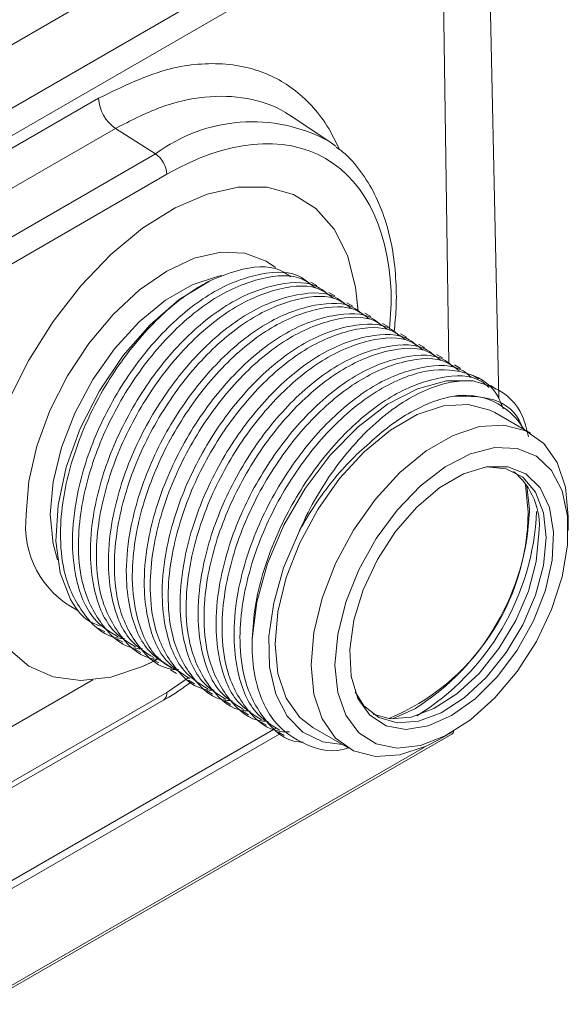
# Model space of a CAD drawing. Header units: millimetres. Extents: x 0 to 420, y 0 to 297.
# Tile 60 of 64: x 386.33 to 394.43, y 212.07 to 226.62. Entities that reach past the tile are written whole.
import ezdxf

# ---------------------------------------------------------------- set-up
doc = ezdxf.new("R2010")
doc.units = ezdxf.units.MM

msp = doc.modelspace()

# ---------------------------------------------------------------- linework, layer by layer
at = {"color": 7, "linetype": 'Continuous', "lineweight": 15}
for p, q in [((393.40194472, 221.01944104), (393.22031815, 229.51507411)), ((390.86445156, 228.94372997), (372.47967487, 218.33042429)), ((392.38438282, 228.88270209), (372.5853897, 217.45298665)), ((372.76214305, 217.15037551), (392.56113617, 228.58009095)), ((387.49045936, 225.46293102), (377.83845173, 219.89094562)), ((390.89139393, 224.82954763), (390.32146317, 225.20925288)), ((387.74170726, 225.01744502), (378.08969963, 219.44545961)), ((387.74170726, 225.01744502), (388.33223729, 224.64080361)), ((390.89139393, 224.82954763), (390.99485391, 224.75472054)), ((388.33223729, 224.64080361), (378.68022966, 219.06881821)), ((378.84775285, 218.76825641), (388.49976048, 224.34024181)), ((390.71556255, 222.6960201), (390.627149, 222.74706016)), ((390.98072418, 222.54294555), (390.89231589, 222.59398257)), ((391.24589107, 222.38986796), (391.15748279, 222.44090498)), ((391.51105797, 222.23679037), (391.42264442, 222.28783043)), ((391.7762196, 222.08371582), (391.68781132, 222.13475284)), ((392.0413865, 221.93063823), (391.95297822, 221.98167524)), ((392.3065534, 221.77756064), (392.21813984, 221.82860069)), ((392.57171503, 221.62448609), (392.48330674, 221.6755231)), ((392.83688192, 221.47140849), (392.74847364, 221.52244551)), ((393.10204882, 221.3183309), (393.01363527, 221.36937096)), ((393.36722099, 221.16525027), (393.27880217, 221.21629337)), ((393.8739104, 220.511907), (393.34358187, 220.81805914)), ((393.85609282, 219.35798894), (393.8559453, 219.38361351)), ((394.43061758, 219.07735074), (394.43061758, 219.28145014)), ((387.49489531, 217.62725727), (387.58322457, 217.57626588)), ((387.75997792, 217.47422834), (387.84839147, 217.42318829)), ((388.02514482, 217.32115075), (388.1135531, 217.27011374)), ((388.29031171, 217.16807316), (388.37872, 217.11703614)), ((388.55547334, 217.01499861), (388.64388163, 216.96396159)), ((384.1580661, 214.9937993), (387.40370007, 216.86746391)), ((388.82064024, 216.86192102), (388.90904852, 216.810884)), ((389.08580187, 216.70884647), (389.17421542, 216.65780641)), ((384.66734227, 214.38511343), (388.44797254, 216.56762483)), ((389.35096877, 216.55576888), (389.43937705, 216.50473186)), ((389.61613566, 216.40269128), (389.70454395, 216.35165427)), ((389.88129729, 216.24961673), (389.96971084, 216.19857668)), ((384.73798039, 213.05227344), (390.11041283, 216.15371268)), ((390.14646419, 216.09653914), (390.23487247, 216.04550213)), ((390.65629881, 216.16304341), (391.18662734, 215.85689127)), ((392.5305797, 215.99012298), (392.70732251, 216.09219369)), ((372.91218583, 204.6378366), (392.71117895, 216.06755204))]:
    msp.add_line(p, q, dxfattribs=at)
at = {"color": 8, "linetype": 'Continuous', "lineweight": 15}
for p, q in [((392.56113617, 228.58009095), (392.66656124, 221.54472707)), ((391.81565851, 222.42539234), (391.78706188, 222.04896589)), ((393.8559453, 219.38361351), (393.82007834, 219.73666633)), ((388.81605677, 216.89819148), (388.49976048, 216.68208848)), ((384.63939891, 214.45354918), (388.49976048, 216.68208848)), ((391.83104738, 216.29119257), (392.17157811, 216.44626158)), ((384.71249735, 212.92124431), (390.1796601, 216.07737019)), ((392.30513094, 215.87543211), (383.26917853, 210.65908781))]:
    msp.add_line(p, q, dxfattribs=at)
at = {"color": 7, "linetype": 'Continuous', "lineweight": 15, "flags": 128}
for points in [[(386.15638516, 220.98733138), (386.45776147, 221.59232433), (386.81788522, 222.16622101), (387.22639355, 222.69250817), (387.67153276, 223.15603546), (388.14050074, 223.54347467), (388.61980524, 223.84368478), (389.09565369, 224.04802214), (389.55435892, 224.15060508), (389.98272895, 224.14849643), (390.36843057, 224.04174296), (390.70037915, 223.83342407), (390.96901789, 223.52952702), (391.16662339, 223.13880089), (391.28750582, 222.67247674), (391.32212946, 222.35416198)], [(391.32404187, 222.31843525), (391.28750582, 222.67247674), (391.16662339, 223.13880089), (390.96901789, 223.52952702), (390.70037915, 223.83342407), (390.36843057, 224.04174296), (389.98272895, 224.14849643), (389.55435892, 224.15060508), (389.09565369, 224.04802214), (388.61980524, 223.84368478), (388.14050074, 223.54347467), (387.67153276, 223.15603546), (387.22639355, 222.69250817), (386.81788522, 222.16622101), (386.45776147, 221.59232433), (386.15638516, 220.98733138)], [(387.07609262, 218.05563534), (386.9235421, 218.44871163), (386.86100144, 218.91986684), (386.89120493, 219.44849218), (387.0128302, 220.01145449), (387.22056148, 220.58413047), (387.50531085, 221.14146526), (387.8546134, 221.65906436), (388.25319614, 222.11430089), (388.6836103, 222.48724017), (389.12703202, 222.76157662)], [(389.7580441, 217.47298051), (389.8280869, 218.01762051), (389.98712803, 218.58591471), (390.22826595, 219.15317002), (390.54101664, 219.69473626), (390.91178774, 220.18707686), (391.32446334, 220.6087939), (391.76112049, 220.94157103), (392.20278259, 221.17094299), (392.63024646, 221.28693127), (393.02494116, 221.28450334)], [(390.65629881, 216.16304341), (390.46252867, 216.31315872), (390.26388531, 216.59578666), (390.14112208, 216.96122798), (390.09959163, 217.39350636), (390.14112208, 217.87372869), (390.26388531, 218.3809155), (390.46252867, 218.89289219), (390.72835939, 219.38728372), (391.04976598, 219.84248186), (391.41270303, 220.23859421), (391.80130224, 220.55831415), (392.19858371, 220.78765985), (392.58718292, 220.91660702), (392.9501147, 220.93952982), (393.27152657, 220.85542288), (393.34358187, 220.81805914)], [(392.5305797, 215.99012298), (392.33163077, 215.8872936), (391.94303156, 215.75834643), (391.58009451, 215.73542059), (391.25868791, 215.81953666), (390.9928572, 216.00700658), (390.79421384, 216.28963452), (390.6714506, 216.65507583), (390.62992015, 217.08735422), (390.6714506, 217.56757655), (390.79421384, 218.07476336), (390.9928572, 218.58674005), (391.25868791, 219.08113158), (391.58009451, 219.53632971), (391.94303156, 219.93244207), (392.33163077, 220.252162), (392.72891223, 220.48150771), (393.11751144, 220.61045488), (393.48044323, 220.63337768), (393.80185509, 220.54927074), (394.0676858, 220.36180082), (394.2663239, 220.07916984), (394.3890924, 219.71372548), (394.43061758, 219.28145014), (394.43061758, 219.28145014)], [(390.98347426, 217.08735726), (391.02376665, 217.53847223), (391.14277354, 218.01503099), (391.33492102, 218.4947312), (391.59122655, 218.95514614), (391.89970987, 219.37475887), (392.24594096, 219.73393559), (392.61373016, 220.01588376), (392.98588684, 220.20742465), (393.34500433, 220.2995986), (393.67429239, 220.28809688), (393.95835161, 220.17345326), (394.18390047, 219.96103785), (394.34039172, 219.66077417), (394.42051288, 219.28670408), (394.42051288, 218.85632467), (394.34039172, 218.38974866), (394.18390047, 217.90880403), (393.95835161, 217.43597545), (393.67429239, 216.99336403), (393.34500433, 216.60168049), (392.98588684, 216.27922621), (392.61373016, 216.04108415), (392.24594096, 215.89839195), (391.89970987, 215.85781876), (391.59122655, 215.92125814), (391.33492102, 216.08574902), (391.14277354, 216.34360656), (391.02376665, 216.6827568), (390.98347426, 217.08735726)], [(392.70704329, 216.34088637), (392.35925803, 216.18705607), (392.03022285, 216.13540285), (391.73767631, 216.18870833), (391.49738659, 216.34410257), (391.32230858, 216.59320405), (391.22188318, 216.92258516), (391.20152625, 217.31449315), (391.26232835, 217.74779007), (391.40101782, 218.19913003), (391.6101136, 218.64417284), (391.87834668, 219.05892847), (392.19125542, 219.42103154), (392.53197055, 219.71097319), (392.8821213, 219.91311092), (393.22283642, 220.01655057), (393.53574516, 220.01572424), (393.80397824, 219.91066394), (394.01307402, 219.70703798), (394.15175823, 219.41582244), (394.21256559, 219.05272916), (394.1922034, 218.63731453), (394.091778, 218.19198472), (393.91670525, 217.74074551), (393.67641553, 217.30791866), (393.38386372, 216.91684309), (393.05482854, 216.58860038), (392.70704329, 216.34088637)], [(394.10358438, 218.9701946), (394.06403483, 219.33810113), (393.94751987, 219.64050861), (393.76031411, 219.86111517), (393.51251698, 219.98802926), (393.22831551, 220.01521054)], [(393.78976422, 219.78062393), (393.79675532, 219.75071883), (393.83841748, 219.34778518)], [(390.44311478, 219.03715991), (390.2246624, 218.52324438), (390.07762258, 218.00801719), (390.00790116, 217.51219584), (390.01830616, 217.05573158), (390.10842139, 216.65697593), (390.27461695, 216.33197499), (390.5102073, 216.09380024), (390.80572519, 215.95202527), (391.09164415, 215.91172737)], [(391.54724631, 216.35908538), (391.79664502, 216.29356179), (392.10945893, 216.31832961), (392.44495838, 216.44369542), (392.7850571, 216.66290495), (393.11141596, 216.96413627), (393.40644917, 217.3311536), (393.65424629, 217.74416817), (393.84145206, 218.1809179), (393.95796702, 218.61785678), (393.99751657, 219.03142625)], [(391.28253249, 216.68838622), (391.41046925, 216.4844424), (391.62945374, 216.30950322), (391.90271283, 216.23233014), (392.21552674, 216.25709796), (392.55102619, 216.38246377), (392.89112492, 216.60167331), (393.21748377, 216.90290462), (393.51251698, 217.26992196), (393.76031411, 217.68293652), (393.94751987, 218.11968625), (394.06403483, 218.55662513), (394.10358438, 218.9701946)], [(388.32286489, 217.14927568), (388.14050074, 217.06405707), (387.67153276, 216.91004346), (387.22639355, 216.85962396), (386.81788522, 216.91425136), (386.45776147, 217.07235801), (386.15638516, 217.32938928)], [(386.15638516, 217.32938928), (386.45776147, 217.07235801), (386.81788522, 216.91425136), (387.22639355, 216.85962396), (387.67153276, 216.91004346), (388.14050074, 217.06405707), (388.36786191, 217.17241083)]]:
    msp.add_lwpolyline(points, dxfattribs=at)
at = {"color": 8, "linetype": 'Continuous', "lineweight": 15, "flags": 128}
for points in [[(386.42263734, 219.31206748), (386.46254514, 219.80304596), (386.58074598, 220.32123862), (386.77269326, 220.84673088), (387.03101129, 221.35933163), (387.3457745, 221.8393367), (387.70488145, 222.26829837), (388.09453433, 222.62973415), (388.49976048, 222.90975028), (388.90499189, 223.09760134), (389.29464477, 223.1860492), (389.65375173, 223.17170359), (389.96850966, 223.05511334), (390.104507, 222.96047467)], [(389.31284694, 222.84422826), (389.26377747, 222.83516815), (388.87517826, 222.70622098), (388.4778968, 222.47687527), (388.08929759, 222.15715534), (387.72636054, 221.76104298), (387.40495394, 221.30584485), (387.13912323, 220.81145332), (386.94047986, 220.29947663), (386.81771663, 219.79228982), (386.77618618, 219.31206748)], [(386.77618618, 219.31206748), (386.81771663, 218.8797891), (386.88557306, 218.64142933)]]:
    msp.add_lwpolyline(points, dxfattribs=at)
at = {"color": 7, "linetype": 'Continuous', "lineweight": 15}
for centre, radius, start, end in [((388.07159713, 225.49709147), 0.58214091, 183.364089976, 235.480695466), ((388.11324202, 224.32177607), 0.3869593, 2.735199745, 55.532493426), ((392.89797567, 220.05476694), 1.01891865, 30.163555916, 100.228158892), ((392.96738384, 219.14314651), 1.03617318, 353.810332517, 51.0074166), ((390.49985313, 219.37991694), 3.33871897, 292.505491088, 359.448578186), ((390.23558586, 219.5094194), 3.62367242, 302.293909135, 357.604956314), ((390.22893975, 219.51519803), 3.73653478, 301.738652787, 357.588654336), ((392.68112418, 216.11358849), 0.05497857, 303.138394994, 355.183487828)]:
    msp.add_arc(centre, radius, start, end, dxfattribs=at)
at = {"color": 8, "linetype": 'Continuous', "lineweight": 15}
for centre, radius, start, end in [((389.75986809, 222.7277505), 2.38702784, 61.703705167, 126.73242697), ((387.80714408, 219.14235626), 1.39486946, 173.011612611, 243.044553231), ((388.37654596, 216.66888837), 0.12391957, 305.197357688, 6.114840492)]:
    msp.add_arc(centre, radius, start, end, dxfattribs=at)
for points, knots in [([(391.05226318, 224.70237599), (390.99299425, 224.82424727), (390.87483642, 225.06720837), (390.64081267, 225.36463447), (390.37786273, 225.60278169), (390.08812449, 225.78037555), (389.75732694, 225.90919746), (389.38155101, 225.97889408), (388.97001431, 225.9756443), (388.35169387, 225.88134357), (387.84930657, 225.63726934), (387.49045936, 225.46293102)], [0, 0, 0, 0, 0.0958608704, 0.1911070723, 0.2863921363, 0.3741781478, 0.4620034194, 0.5679207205, 0.6683453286, 0.7631043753, 1, 1, 1, 1]), ([(390.34232586, 225.19164299), (390.31185806, 225.2123878), (390.11626216, 225.3455644), (389.70112649, 225.4875658), (389.07293915, 225.50792734), (388.4113834, 225.36090272), (387.96282873, 225.13085188), (387.74170726, 225.01744502)], [0, 0, 0, 0, 0.0458186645, 0.2941446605, 0.5359553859, 0.7712425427, 1, 1, 1, 1])]:
    msp.add_open_spline(points, degree=3, knots=knots, dxfattribs=at)
at = {"color": 7, "linetype": 'Continuous', "lineweight": 15}
for points, knots in [([(388.49976203, 224.34024062), (389.37916798, 224.84791087), (390.2226221, 224.93138683), (391.46628992, 224.21319928), (391.81566006, 223.44089668), (391.81566006, 222.42539115)], [0, 0, 0, 0, 0.5, 0.5, 1, 1, 1, 1]), ([(391.85773687, 222.01438619), (391.86884301, 222.12667576), (391.8960258, 222.40150969), (391.88664385, 222.81761798), (391.83481396, 223.26009429), (391.73140681, 223.67339749), (391.57771587, 224.05406063), (391.36616378, 224.3897023), (391.17184975, 224.62283913), (391.0328823, 224.71727613), (391.00019602, 224.73948848)], [0, 0, 0, 0, 0.0955026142, 0.2337470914, 0.3736908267, 0.5151944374, 0.6584841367, 0.8042610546, 0.9539606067, 1, 1, 1, 1]), ([(389.12703202, 222.76157662), (389.26461871, 222.81760645), (389.63210057, 222.96725717), (390.06783673, 223.00672767), (390.27775609, 222.86175726), (390.33063011, 222.82524244)], [0, 0, 0, 0, 0.3092649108, 0.8260191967, 1, 1, 1, 1]), ([(390.60930507, 222.71918326), (390.57119259, 222.75249732), (390.38876865, 222.91195376), (389.89528334, 222.9000055), (389.20748858, 222.6562573), (388.50026482, 222.10547369), (387.87369648, 221.33640932), (387.39280711, 220.42871633), (387.14395152, 219.57237645), (387.08724054, 218.89049467), (387.15542474, 218.28551513), (387.35578958, 217.76320241), (387.65217454, 217.579839), (387.77782184, 217.50210524)], [0, 0, 0, 0, 0.0283555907, 0.1357229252, 0.2430930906, 0.3504608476, 0.4578278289, 0.565198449, 0.6725656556, 0.7497779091, 0.8136152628, 0.9209853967, 1, 1, 1, 1]), ([(388.13994756, 217.32560096), (388.11419499, 217.32613447), (387.87142272, 217.33116388), (387.5388685, 217.63409827), (387.25316671, 218.1642571), (387.17754843, 218.7722288), (387.22152007, 219.44413432), (387.43488898, 220.26003588), (387.89268349, 221.17762456), (388.50485782, 221.96921908), (389.2059861, 222.55110093), (389.90157861, 222.83568694), (390.42702982, 222.87003584), (390.63601429, 222.70704468), (390.69456288, 222.66138147)], [0, 0, 0, 0, 0.0120822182, 0.1139003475, 0.2157157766, 0.2889362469, 0.3494719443, 0.4512908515, 0.5531090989, 0.6549246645, 0.7567421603, 0.8585580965, 0.9603739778, 1, 1, 1, 1]), ([(387.87478067, 217.47867855), (387.84902807, 217.47921207), (387.60625572, 217.48424155), (387.27370803, 217.78717183), (386.98800821, 218.31733091), (386.9123783, 218.92530581), (386.95636099, 219.59721647), (387.16973523, 220.41304589), (387.62748871, 221.33093868), (388.23978897, 222.12141764), (388.76948191, 222.56442171), (389.06467043, 222.72719013), (389.12703202, 222.76157662)], [0, 0, 0, 0, 0.01541072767, 0.14527853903, 0.27514292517, 0.36853479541, 0.44574734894, 0.5756161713, 0.70548417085, 0.83534871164, 0.96521573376, 1, 1, 1, 1]), ([(390.87447197, 222.56610567), (390.83635745, 222.5994209), (390.65392369, 222.75888302), (390.16045439, 222.74692553), (389.47265612, 222.50317941), (388.76542523, 221.95239976), (388.13885686, 221.18333539), (387.65797475, 220.27563839), (387.40912179, 219.41929703), (387.35239857, 218.73742204), (387.42059554, 218.1324354), (387.62095565, 217.61012528), (387.91734119, 217.42676155), (388.04298874, 217.34902765)], [0, 0, 0, 0, 0.0283555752, 0.1357229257, 0.243093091, 0.3504608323, 0.4578278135, 0.5651984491, 0.6725656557, 0.7497778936, 0.8136152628, 0.9209853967, 1, 1, 1, 1]), ([(388.40511446, 217.17252337), (388.37936188, 217.17305688), (388.13658962, 217.17808629), (387.8040354, 217.48102067), (387.51833361, 218.01117951), (387.44271532, 218.61915121), (387.48668697, 219.29105673), (387.70005587, 220.10695829), (388.15785041, 221.02454695), (388.77002462, 221.81614155), (389.47115339, 222.39802311), (390.16674404, 222.6826102), (390.69220079, 222.7169559), (390.90117796, 222.55396896), (390.95972451, 222.50830692)], [0, 0, 0, 0, 0.012082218, 0.1139003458, 0.2157157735, 0.2889362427, 0.3494719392, 0.4512908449, 0.5531090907, 0.6549246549, 0.7567421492, 0.8585580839, 0.9603739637, 1, 1, 1, 1]), ([(391.13963887, 222.41302808), (391.10152435, 222.44634331), (390.91909059, 222.60580542), (390.42562125, 222.59384796), (389.73782314, 222.35010175), (389.03059166, 221.79932242), (388.40402553, 221.03025689), (387.92313519, 220.12256443), (387.67428113, 219.2662237), (387.61756651, 218.58434392), (387.68576325, 217.97935737), (387.88611412, 217.4570525), (388.18250556, 217.2736854), (388.30815563, 217.19595006)], [0, 0, 0, 0, 0.0283555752, 0.1357229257, 0.2430930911, 0.3504608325, 0.4578278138, 0.5651984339, 0.6725656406, 0.7497778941, 0.8136152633, 0.9209853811, 1, 1, 1, 1]), ([(388.67027609, 217.01944882), (388.6445235, 217.01998233), (388.40175114, 217.02501181), (388.06920342, 217.32794243), (387.78350374, 217.85810016), (387.70787347, 218.46607851), (387.7518574, 219.13797723), (387.96522401, 219.95388009), (388.42300852, 220.87147421), (389.03519352, 221.66306291), (389.73632126, 222.24494502), (390.43190526, 222.52953582), (390.9573585, 222.56388362), (391.16634285, 222.40089252), (391.22489141, 222.35522933)], [0, 0, 0, 0, 0.0120822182, 0.1139003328, 0.215715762, 0.2889362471, 0.3494719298, 0.451290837, 0.5531090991, 0.6549246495, 0.7567421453, 0.8585580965, 0.9603739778, 1, 1, 1, 1]), ([(391.4048005, 222.25995353), (391.36668801, 222.29326759), (391.18426407, 222.45272402), (390.69077876, 222.44077577), (390.002984, 222.19702756), (389.29576025, 221.64624396), (388.6691919, 220.87717958), (388.18830253, 219.96948659), (387.93944694, 219.11314671), (387.88273596, 218.43126494), (387.95092017, 217.8262854), (388.151285, 217.30397268), (388.44766996, 217.12060927), (388.57331726, 217.0428755)], [0, 0, 0, 0, 0.0283555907, 0.1357229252, 0.2430930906, 0.3504608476, 0.4578278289, 0.565198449, 0.6725656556, 0.7497779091, 0.8136152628, 0.9209853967, 1, 1, 1, 1]), ([(388.66487602, 216.9985911), (388.55697136, 217.05663298), (388.27241478, 217.20969587), (388.05340106, 217.71426679), (387.97218089, 218.31131656), (388.01739531, 218.9856451), (388.23026159, 219.8005667), (388.68821182, 220.71845899), (389.30034443, 221.50997215), (390.00148389, 222.09187581), (390.69707338, 222.37645594), (391.22252529, 222.41080622), (391.43150973, 222.24781497), (391.4900583, 222.20215173)], [0, 0, 0, 0, 0.0655833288, 0.172950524, 0.2501635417, 0.3140001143, 0.4213709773, 0.5287411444, 0.6361084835, 0.7434778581, 0.850845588, 0.95821326, 1, 1, 1, 1]), ([(391.6699674, 222.10687594), (391.63185288, 222.14019117), (391.44941912, 222.29965328), (390.95594981, 222.2876958), (390.26815154, 222.04394968), (389.56092065, 221.49317002), (388.93435229, 220.72410566), (388.45347017, 219.81640866), (388.20461722, 218.9600673), (388.147894, 218.2781923), (388.21609097, 217.67320567), (388.41645107, 217.15089554), (388.71283661, 216.96753181), (388.83848416, 216.88979791)], [0, 0, 0, 0, 0.0283555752, 0.1357229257, 0.243093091, 0.3504608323, 0.4578278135, 0.5651984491, 0.6725656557, 0.7497778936, 0.8136152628, 0.9209853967, 1, 1, 1, 1]), ([(389.20060988, 216.71329364), (389.17485543, 216.71382822), (388.93206581, 216.71886782), (388.59953793, 217.02178676), (388.31383119, 217.55194865), (388.2382021, 218.1599263), (388.28218622, 218.83182493), (388.49555001, 219.64772927), (388.95334635, 220.56531693), (389.56551927, 221.35691225), (390.26665143, 221.93879195), (390.96222994, 222.22338585), (391.48769703, 222.25772571), (391.69667355, 222.09473913), (391.75521993, 222.04907718)], [0, 0, 0, 0, 0.0120822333, 0.1139003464, 0.215715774, 0.288936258, 0.3494719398, 0.4512908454, 0.5531090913, 0.6549246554, 0.7567421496, 0.8585580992, 0.9603739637, 1, 1, 1, 1]), ([(391.93513429, 221.95379835), (391.89701977, 221.98711357), (391.71458602, 222.14657569), (391.22111668, 222.13461822), (390.53331856, 221.89087202), (389.82608711, 221.34009267), (389.19952087, 220.5710272), (388.71863094, 219.66333452), (388.46977549, 218.80699456), (388.41306448, 218.1251128), (388.4812487, 217.52013326), (388.68161353, 216.99782053), (388.97799849, 216.81445713), (389.10364579, 216.73672336)], [0, 0, 0, 0, 0.0283555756, 0.1357229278, 0.2430930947, 0.3504608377, 0.4578278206, 0.5651984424, 0.6725656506, 0.7497779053, 0.8136152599, 0.9209853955, 1, 1, 1, 1]), ([(389.46577151, 216.56021909), (389.44001892, 216.5607526), (389.19724657, 216.56578208), (388.86469884, 216.86871269), (388.57899916, 217.39887042), (388.50336889, 218.00684878), (388.54735283, 218.67874749), (388.76071944, 219.49465035), (389.21850394, 220.41224448), (389.83068894, 221.20383318), (390.53181669, 221.78571528), (391.22740068, 222.07030609), (391.75285392, 222.10465388), (391.96183828, 221.94166279), (392.02038683, 221.89599959)], [0, 0, 0, 0, 0.0120822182, 0.1139003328, 0.215715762, 0.2889362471, 0.3494719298, 0.451290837, 0.5531090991, 0.6549246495, 0.7567421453, 0.8585580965, 0.9603739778, 1, 1, 1, 1]), ([(392.20029592, 221.8007238), (392.16218343, 221.83403786), (391.97975949, 221.99349429), (391.48627419, 221.98154603), (390.79847942, 221.73779783), (390.09125567, 221.18701422), (389.46468733, 220.41794985), (388.98379795, 219.51025686), (388.73494236, 218.65391698), (388.67823138, 217.9720352), (388.74641559, 217.36705567), (388.94678043, 216.84474294), (389.24316538, 216.66137953), (389.36881269, 216.58364577)], [0, 0, 0, 0, 0.0283555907, 0.1357229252, 0.2430930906, 0.3504608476, 0.4578278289, 0.565198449, 0.6725656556, 0.7497779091, 0.8136152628, 0.9209853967, 1, 1, 1, 1]), ([(389.73093841, 216.4071415), (389.70518583, 216.407675), (389.46241357, 216.41270441), (389.12985935, 216.7156388), (388.84415756, 217.24579764), (388.76853928, 217.85376933), (388.81251092, 218.52567486), (389.02587983, 219.34157642), (389.48367434, 220.25916509), (390.09584867, 221.05075961), (390.79697695, 221.63264146), (391.49256945, 221.91722748), (392.01802066, 221.95157638), (392.22700514, 221.78858521), (392.28555373, 221.742922)], [0, 0, 0, 0, 0.0120822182, 0.1139003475, 0.2157157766, 0.2889362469, 0.3494719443, 0.4512908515, 0.5531090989, 0.6549246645, 0.7567421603, 0.8585580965, 0.9603739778, 1, 1, 1, 1]), ([(392.46546282, 221.64764621), (392.4273483, 221.68096143), (392.24491454, 221.84042355), (391.75144524, 221.82846606), (391.06364696, 221.58471995), (390.35641608, 221.03394029), (389.72984771, 220.26487592), (389.2489656, 219.35717893), (389.00011264, 218.50083757), (388.94338942, 217.81896257), (389.01158639, 217.21397593), (389.2119465, 216.69166581), (389.50833203, 216.50830208), (389.63397959, 216.43056818)], [0, 0, 0, 0, 0.0283555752, 0.1357229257, 0.243093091, 0.3504608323, 0.4578278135, 0.5651984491, 0.6725656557, 0.7497778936, 0.8136152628, 0.9209853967, 1, 1, 1, 1]), ([(389.99610531, 216.2540639), (389.97035086, 216.25459849), (389.72756123, 216.25963809), (389.39503336, 216.56255703), (389.10932661, 217.09271892), (389.03369753, 217.70069657), (389.07768164, 218.3725952), (389.29104544, 219.18849954), (389.74884177, 220.1060872), (390.36101469, 220.89768251), (391.06214685, 221.47956222), (391.75772537, 221.76415612), (392.28319246, 221.79849597), (392.49216898, 221.63550939), (392.55071536, 221.58984745)], [0, 0, 0, 0, 0.0120822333, 0.1139003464, 0.215715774, 0.288936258, 0.3494719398, 0.4512908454, 0.5531090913, 0.6549246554, 0.7567421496, 0.8585580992, 0.9603739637, 1, 1, 1, 1]), ([(392.73062972, 221.49456862), (392.69251526, 221.5278838), (392.51008184, 221.68734573), (392.0166051, 221.6753925), (391.32880731, 221.43164606), (390.62158437, 220.88086198), (389.99501581, 220.11179774), (389.51412649, 219.20410471), (389.26527089, 218.34776484), (389.20855991, 217.66588306), (389.27674412, 217.06090352), (389.47710895, 216.5385908), (389.77349391, 216.35522739), (389.89914121, 216.27749363)], [0, 0, 0, 0, 0.0283555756, 0.1357229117, 0.2430930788, 0.3504608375, 0.4578278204, 0.5651984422, 0.6725656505, 0.7497779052, 0.8136152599, 0.9209853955, 1, 1, 1, 1]), ([(390.30977796, 216.09886788), (390.26748193, 216.09924834), (390.00706375, 216.10159083), (389.65916136, 216.40709737), (389.37468659, 216.94008691), (389.29883164, 217.54753656), (389.34285406, 218.21955885), (389.55621301, 219.0354074), (390.01399987, 219.9530183), (390.62618423, 220.7446025), (391.32731215, 221.3264858), (392.0228961, 221.61107629), (392.54834935, 221.64542416), (392.7573337, 221.48243305), (392.81588226, 221.43676986)], [0, 0, 0, 0, 0.0195934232, 0.1206374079, 0.2216787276, 0.2943425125, 0.354417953, 0.4554627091, 0.5565068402, 0.6575482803, 0.7585916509, 0.8596334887, 0.9606752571, 1, 1, 1, 1]), ([(392.99579135, 221.34149406), (392.95767682, 221.37480929), (392.77524303, 221.53427143), (392.28177446, 221.52231354), (391.59397296, 221.27856916), (390.88675387, 220.72778301), (390.26017372, 219.9587251), (389.7792948, 219.05102641), (389.53044104, 218.19468549), (389.47371797, 217.51281041), (389.54191491, 216.9078238), (389.74227502, 216.38551367), (390.03866056, 216.20214994), (390.16430811, 216.12441604)], [0, 0, 0, 0, 0.0283555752, 0.1357229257, 0.2430930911, 0.3504608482, 0.4578278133, 0.565198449, 0.6725656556, 0.7497778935, 0.8136152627, 0.9209853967, 1, 1, 1, 1]), ([(390.51416383, 215.94844519), (390.49257209, 215.94896431), (390.25426336, 215.95469385), (389.92564325, 216.25706753), (389.63959836, 216.78644378), (389.56404635, 217.39456482), (389.60799483, 218.0664242), (389.82142503, 218.88242427), (390.27899174, 219.79966134), (390.89200639, 220.59254835), (391.59000116, 221.1696118), (392.29728726, 221.47217871), (392.91343713, 221.44820385), (393.3270825, 221.23028372), (393.43924775, 220.94970544), (393.46983276, 220.87319789)], [0, 0, 0, 0, 0.0092352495, 0.1019297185, 0.1946217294, 0.261281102, 0.3163923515, 0.4090875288, 0.5017821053, 0.5944742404, 0.6871681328, 0.7798606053, 0.8725530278, 0.965247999, 1, 1, 1, 1]), ([(393.26095824, 221.18841647), (393.22284362, 221.22173164), (393.04040935, 221.38119345), (392.54695224, 221.3692433), (391.85910066, 221.12546511), (391.15206685, 220.574804), (390.52476347, 219.80529751), (390.04662438, 218.89925049), (389.80384771, 218.08859883), (389.77011654, 217.63523878), (389.7580441, 217.47298051)], [0, 0, 0, 0, 0.0387153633, 0.1853096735, 0.331907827, 0.4785026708, 0.6250964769, 0.7716952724, 0.9182893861, 1, 1, 1, 1]), ([(390.44311174, 219.03715933), (390.51316006, 219.20160388), (390.5926393, 219.36149162), (390.76829278, 219.67323455), (390.8633962, 219.82271598), (391.06466667, 220.10466972), (391.17163836, 220.23833589), (391.39658559, 220.48779549), (391.51174468, 220.60056323), (391.68835984, 220.7524221), (391.74788183, 220.80014072), (391.868251, 220.88965912), (391.92940025, 220.93155528), (392.11119109, 221.046414), (392.23098039, 221.10928995), (392.46780796, 221.20811623), (392.58578384, 221.24413005), (392.81199324, 221.28624403), (392.9207078, 221.29278095), (393.02494142, 221.28450806)], [0, 0, 0, 0, 0.125, 0.125, 0.25, 0.25, 0.375, 0.375, 0.5, 0.5, 0.5625, 0.5625, 0.625, 0.625, 0.75, 0.75, 0.875, 0.875, 1, 1, 1, 1]), ([(393.02494116, 221.28450334), (393.13531116, 221.25445162), (393.43130875, 221.17385691), (393.73852324, 220.900136), (393.81671015, 220.56356609), (393.84135196, 220.45749088)], [0, 0, 0, 0, 0.2893624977, 0.7760315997, 1, 1, 1, 1]), ([(392.71704839, 221.05749664), (392.61792755, 221.03869832), (392.51703585, 221.00962763), (392.3117574, 220.93121246), (392.20724342, 220.88163173), (392.00062556, 220.76506928), (391.89777518, 220.69785484), (391.69303828, 220.54464836), (391.59069736, 220.45825701), (391.49104221, 220.36399925)], [0, 0, 0, 0, 0.25, 0.25, 0.5, 0.5, 0.75, 0.75, 1, 1, 1, 1]), ([(393.75981361, 220.57777079), (393.74235675, 220.62168758), (393.64711435, 220.86129199), (393.28901095, 221.06818126), (392.90338988, 221.06097544), (392.7170479, 221.0574934)], [0, 0, 0, 0, 0.1039234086, 0.5669928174, 1, 1, 1, 1]), ([(391.49104221, 220.36399925), (391.38948427, 220.27906722), (391.2906154, 220.18660339), (391.09818125, 219.98682097), (391.00455437, 219.8792295), (390.82800146, 219.65545174), (390.74433661, 219.53855276), (390.58627519, 219.29468569), (390.51163234, 219.16715918), (390.44311174, 219.03715933)], [0, 0, 0, 0, 0.25, 0.25, 0.5, 0.5, 0.75, 0.75, 1, 1, 1, 1]), ([(387.07609262, 218.05563534), (387.14458704, 217.94491069), (387.25731055, 217.76268755), (387.44184563, 217.69080147), (387.51425125, 217.66259569)], [0, 0, 0, 0, 0.6076321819, 1, 1, 1, 1]), ([(389.7580441, 217.47298051), (389.7575746, 217.42754739), (389.75538828, 217.21598234), (389.80986575, 216.76184625), (390.04991757, 216.21220459), (390.53837189, 215.88951931), (390.95448951, 215.77169774), (391.18722617, 215.86471136), (391.187249, 215.86472048)], [0, 0, 0, 0, 0.0435219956, 0.2026656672, 0.4686570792, 0.7346548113, 0.9999739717, 1, 1, 1, 1]), ([(388.4478619, 216.56999442), (388.45960246, 216.57595444), (388.59851435, 216.64647214), (388.73557067, 216.7467737), (388.86104326, 216.83859797)], [0, 0, 0, 0, 0.0845180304, 1, 1, 1, 1])]:
    msp.add_open_spline(points, degree=3, knots=knots, dxfattribs=at)

doc.saveas('drawing.dxf')
